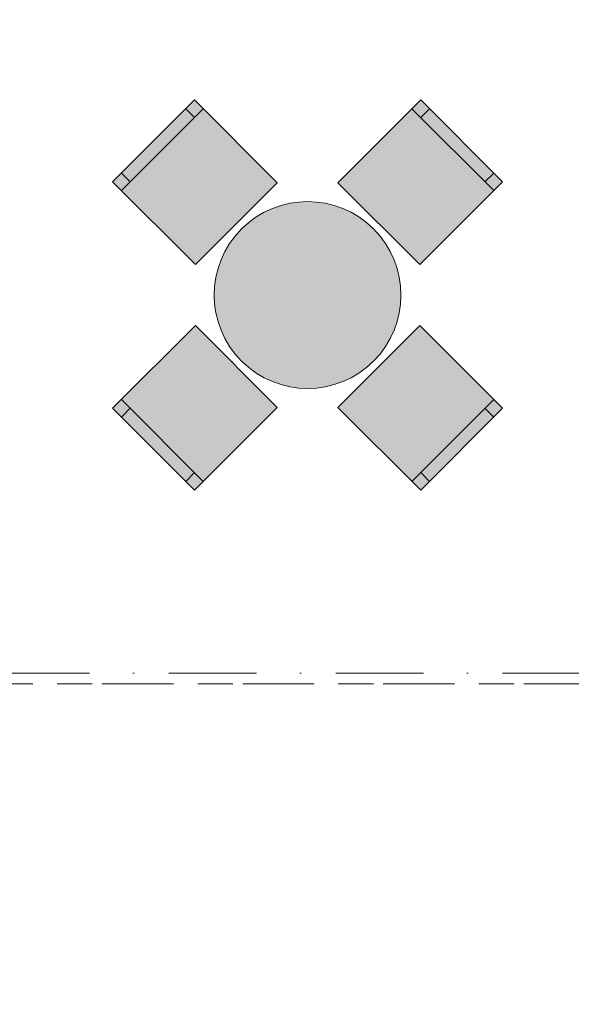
# Model space of a CAD drawing. Header units: millimetres. Extents: x -59761 to 112741, y -57975 to 46221.
# Tile 99 of 256: x 3316 to 5531, y -10329 to -6377. Entities that reach past the tile are written whole.
import ezdxf

# ---------------------------------------------------------------- set-up
doc = ezdxf.new("R2010")
doc.units = ezdxf.units.MM
for name, pattern in [('короткая штриховая', [282.222222, 141.111111, -141.111111]), ('Штриховая', [564.444447, 282.222223, -282.222223]), ('Штрихпунктирная', [670.277762, 352.777767, -176.388884, 0, -141.111112])]:
    doc.linetypes.add(name, pattern=pattern)
for name, color, linetype in [('Интерьер - Мебель', 7, 'Continuous'), ('Элемент модели - Границы зон', 7, 'Continuous'), ('Элемент Модели - Зона', 7, 'Continuous'), ('Элемент Модели - Оси', 2, 'Continuous')]:
    doc.layers.add(name, color=color, linetype=linetype)

msp = doc.modelspace()

# ---------------------------------------------------------------- hatches: boundary and pattern name
at = {"layer": 'Интерьер - Мебель', "linetype": 'Continuous', "lineweight": 0}
for points in [[(4021.05, -7360.27), (4349.86, -7031.47), (4017.52, -6699.13), (3688.71, -7027.93)], [(4593.81, -7031.47), (4922.62, -7360.27), (5254.96, -7027.93), (4926.15, -6699.13)], [(4206.67, -7217.08, 1), (4737, -7747.41, 1)], [(4349.86, -7933.03), (4021.05, -7604.22), (3688.71, -7936.56), (4017.52, -8265.37)], [(4922.62, -7604.22), (4593.81, -7933.03), (4926.15, -8265.37), (5254.96, -7936.56)]]:
    msp.add_hatch(color=255, dxfattribs=at).paths.add_polyline_path(points)

# ---------------------------------------------------------------- linework, layer by layer
at = {"layer": 'Интерьер - Мебель', "color": 7, "linetype": 'Continuous', "lineweight": 15}
for p, q in [((3724.07, -7063.29), (4052.87, -6734.48)), ((4017.52, -6769.84), (3982.16, -6734.48)), ((4890.8, -6734.48), (5219.6, -7063.29)), ((4926.15, -6769.84), (4961.51, -6734.48)), ((3759.43, -7027.93), (3724.07, -6992.58)), ((5184.25, -7027.93), (5219.6, -6992.58)), ((4052.87, -8230.01), (3724.07, -7901.21)), ((5219.6, -7901.21), (4890.8, -8230.01)), ((3759.43, -7936.56), (3724.07, -7971.92)), ((5184.25, -7936.56), (5219.6, -7971.92)), ((4017.52, -8194.66), (3982.16, -8230.01)), ((4926.15, -8194.66), (4961.51, -8230.01))]:
    msp.add_line(p, q, dxfattribs=at)
at = {"layer": 'Интерьер - Мебель', "color": 7, "linetype": 'Continuous', "lineweight": 15, "flags": 128}
for points in [[(4021.05, -7360.27), (4349.86, -7031.47), (4017.52, -6699.13), (3688.71, -7027.93)], [(4593.81, -7031.47), (4922.62, -7360.27), (5254.96, -7027.93), (4926.15, -6699.13)], [(4349.86, -7933.03), (4021.05, -7604.22), (3688.71, -7936.56), (4017.52, -8265.37)], [(4922.62, -7604.22), (4593.81, -7933.03), (4926.15, -8265.37), (5254.96, -7936.56)]]:
    msp.add_lwpolyline(points, close=True, dxfattribs=at)
msp.add_lwpolyline([(4206.67, -7217.08, 1), (4737, -7747.41, 1)], format="xyb", close=True, dxfattribs=at)
at = {"layer": 'Элемент модели - Границы зон', "color": 7, "linetype": 'короткая штриховая', "lineweight": 15}
msp.add_lwpolyline([(16025.03, 212.5), (16025.03, -9042.59), (-8890, -9042.59), (-8890, -8842.59)], dxfattribs=at)
at = {"layer": 'Элемент Модели - Зона', "color": 253, "linetype": 'Штриховая', "lineweight": 15, "flags": 128}
for points in [[(-8890, -17680), (-3119.74, -17680), (-3119.74, -14858.42), (142.53, -11594.86), (156.67, -11609), (156.67, -11580), (18300, -11580), (18300, -11600), (32399.73, -11600), (32399.73, -11580), (69081.36, -11580), (72316.72, -14823.47), (72320.06, -15158.11), (72320.06, -17695), (72360, -17695), (72360, -19700), (72120, -19700), (72120, -18300), (71700, -18300), (71700, -17900), (63300, -17900), (63300, -18300), (62700, -18300), (62700, -17900), (54320, -17900), (54320, -27030), (62700, -27030), (62700, -26350), (63300, -26350), (63300, -27540), (67380, -27540), (67380, -26630), (67500, -26630), (67500, -27660), (62920, -27660), (62920, -32819.89), (72120, -32819.89), (72120, -27750), (71650, -27750), (71650, -26250), (72120, -26250), (72120, -21200), (72360, -21200), (72360, -33849.94), (72120, -33849.94), (72120, -33059.89), (54320, -33059.89), (54320, -39349.94), (72120, -39349.94), (72120, -36299.94), (71700.06, -36299.94), (71700.06, -35674.44), (72120, -35674.44), (72120, -35349.94), (72360, -35349.94), (72360, -35679.94), (75850, -35679.94), (75850, -16794.88), (75238.88, -16794.88), (75238.88, -9000), (80700, -9000), (80700, -8700), (81300, -8700), (81300, -9000), (87517.1, -9000), (87517.1, -320), (85530, -320), (85530, 300), (84182.9, 300), (81300, 300), (81300, -300), (80700, -300), (80700, 212.5), (79799.78, 212.5), (72300, 212.5), (72300, -300), (71700, -300), (71700, 212.5), (63300, 212.5), (63300, -300), (62700, -300), (62700, 212.5), (54300, 212.5), (54300, -300), (53700, -300), (53700, 212.5), (45650, 212.5), (45650, -300), (45050, -300), (44950, -300), (44950, -5367.2), (32450.06, -5367.2), (32450.06, -200), (32450.06, 7690), (32460.06, 7690), (32460.06, 13850), (29720, 13850), (29720, 5730), (28964.53, 5730), (28964.53, 212), (27300.06, 212), (27300.06, -300), (26700.06, -300), (26700.06, 212), (18300, 212), (18300, -300), (17700, -300), (17700, 212), (16025.03, 212), (16025.03, -7500), (16025.03, -9042.59), (9300, -9042.59), (9300, -9300), (8700, -9300), (8700, -9042.59), (300, -9042.59), (300, -9300), (-300, -9300), (-300, -9042.59), (-8250, -9042.59), (-8250, -9300), (-8850, -9300), (-8850, -9042.59), (-8890, -9042.59)], [(-8890, -8842.59), (-8890, -9042.59), (-8850, -9042.59), (-8850, -8700), (-8250, -8700), (-8250, -9042.59), (-300, -9042.59), (-300, -8700), (300, -8700), (300, -9042.59), (8700, -9042.59), (8700, -8700), (9300, -8700), (9300, -9042.59), (16025.03, -9042.59), (16025.03, 212.5), (16035.53, 212.5), (16035.53, 5730), (15580, 5730), (15580, 9080), (15300, 9080), (15300, 9320), (17680, 9320), (17680, 10500), (10920, 10500), (10920, 9320), (13800, 9320), (13800, 9080), (12769.68, 9080), (12769.68, -300), (3600, -300), (-8890, -300), (-8890, -350)]]:
    msp.add_lwpolyline(points, close=True, dxfattribs=at)
at = {"layer": 'Элемент Модели - Оси', "color": 7, "linetype": 'Штрихпунктирная', "lineweight": 15}
msp.add_line((-57760.58, -9000), (110650, -9000), dxfattribs=at)

doc.saveas('drawing.dxf')
